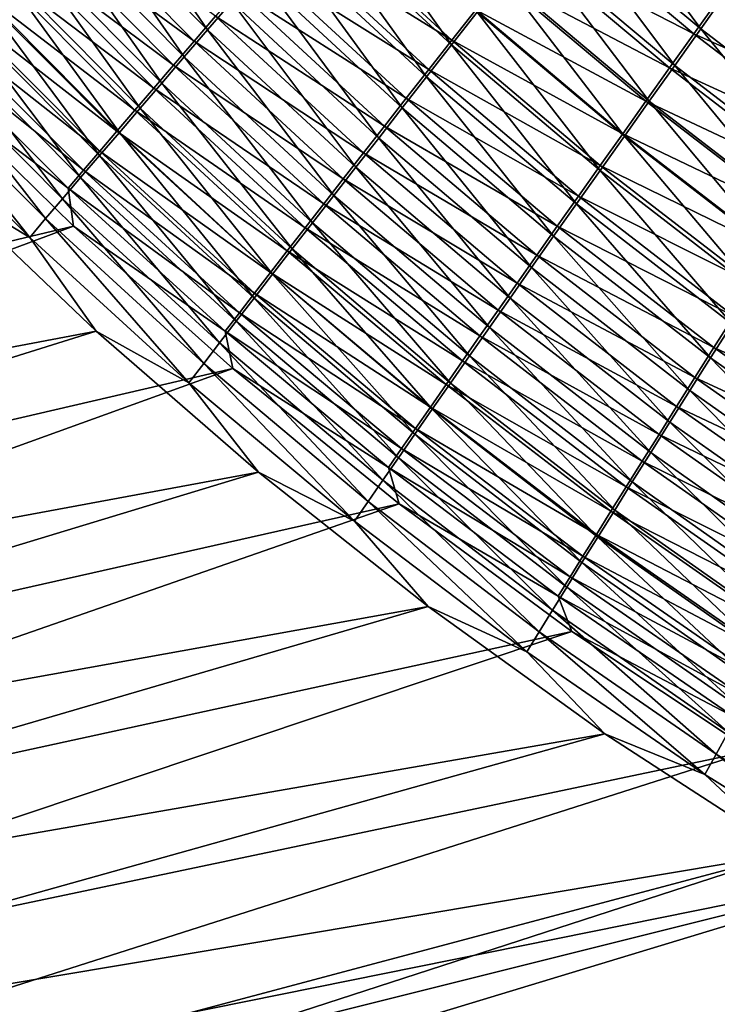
# Model space of a CAD drawing. Header units: metres. Extents: x -900 to 900, y -400 to 400.
# Tile 32 of 249: x -552 to -522, y -266 to -224. Entities that reach past the tile are written whole.
import ezdxf

# ---------------------------------------------------------------- set-up
doc = ezdxf.new("R2010")
doc.units = ezdxf.units.M

msp = doc.modelspace()

# ---------------------------------------------------------------- linework, layer by layer
at = {"layer": 'top'}
for points in [[(-543.655701, -224.849289, -475.758331), (-549.667542, -218.774902, -476.029633), (-548.591187, -217.648407, -477.468811)], [(-543.655701, -224.849289, -475.758331), (-548.591187, -217.648407, -477.468811), (-542.632263, -223.666428, -477.224976)], [(-522.771423, -224.80394, -485.672852), (-528.808105, -219.758362, -485.785461), (-527.618103, -218.252213, -486.796753)], [(-527.618103, -218.252213, -486.796753), (-521.646057, -223.224533, -486.709045), (-522.771423, -224.80394, -485.672852)], [(-544.64502, -225.994431, -474.238678), (-550.709045, -219.866409, -474.538147), (-549.667542, -218.774902, -476.029633)], [(-544.64502, -225.994431, -474.238678), (-549.667542, -218.774902, -476.029633), (-543.655701, -224.849289, -475.758331)], [(-538.222412, -218.586655, -482.530945), (-533.321472, -225.487076, -481.095917), (-539.369812, -219.905991, -481.291565)], [(-533.321472, -225.487076, -481.095917), (-538.222412, -218.586655, -482.530945), (-532.232788, -224.102661, -482.362427)], [(-544.225952, -225.325333, -470.669495), (-550.267029, -219.230759, -470.977997), (-551.189697, -220.198761, -469.463165)], [(-544.225952, -225.325333, -470.669495), (-543.31665, -224.273163, -472.164917), (-550.267029, -219.230759, -470.977997)], [(-533.311829, -225.280457, -477.432587), (-539.354553, -219.706009, -477.641815), (-540.391418, -220.898834, -476.351196)], [(-539.354553, -219.706009, -477.641815), (-533.311829, -225.280457, -477.432587), (-532.30127, -223.996277, -478.695251)], [(-528.808105, -219.758362, -485.785461), (-523.874023, -226.353302, -484.569489), (-529.974792, -221.236649, -484.708557)], [(-523.874023, -226.353302, -484.569489), (-528.808105, -219.758362, -485.785461), (-522.771423, -224.80394, -485.672852)], [(-545.100403, -226.338959, -469.126648), (-551.189697, -220.198761, -469.463165), (-552.075806, -221.129883, -467.903656)], [(-545.598999, -227.100433, -472.66748), (-551.714539, -220.9216, -472.99588), (-550.709045, -219.866409, -474.538147)], [(-545.100403, -226.338959, -469.126648), (-544.225952, -225.325333, -470.669495), (-551.189697, -220.198761, -469.463165)], [(-545.598999, -227.100433, -472.66748), (-550.709045, -219.866409, -474.538147), (-544.64502, -225.994431, -474.238678)], [(-534.381653, -226.837006, -479.769165), (-540.488037, -221.193344, -479.993103), (-539.369812, -219.905991, -481.291565)], [(-539.369812, -219.905991, -481.291565), (-533.321472, -225.487076, -481.095917), (-534.381653, -226.837006, -479.769165)], [(-523.064209, -225.014481, -482.004913), (-529.111267, -219.953018, -482.133423), (-530.199829, -221.33107, -481.04715)], [(-529.111267, -219.953018, -482.133423), (-523.064209, -225.014481, -482.004913), (-522.013123, -223.540604, -483.054932)], [(-546.516418, -228.165909, -471.046448), (-552.682678, -221.939178, -471.404419), (-551.714539, -220.9216, -472.99588)], [(-546.516418, -228.165909, -471.046448), (-551.714539, -220.9216, -472.99588), (-545.598999, -227.100433, -472.66748)], [(-534.294128, -226.530396, -476.114136), (-540.391418, -220.898834, -476.351196), (-541.398193, -222.058548, -475.007202)], [(-534.294128, -226.530396, -476.114136), (-533.311829, -225.280457, -477.432587), (-540.391418, -220.898834, -476.351196)], [(-552.075806, -221.129883, -467.903656), (-552.924194, -222.02301, -466.301697), (-545.939026, -227.312851, -467.538544)], [(-545.939026, -227.312851, -467.538544), (-545.100403, -226.338959, -469.126648), (-552.075806, -221.129883, -467.903656)], [(-535.412109, -228.15094, -478.38382), (-541.575928, -222.447311, -478.637054), (-540.488037, -221.193344, -479.993103)], [(-535.412109, -228.15094, -478.38382), (-540.488037, -221.193344, -479.993103), (-534.381653, -226.837006, -479.769165)], [(-524.092346, -226.457962, -480.89212), (-530.199829, -221.33107, -481.04715), (-531.26355, -222.679321, -479.900604)], [(-524.952515, -227.870697, -483.400146), (-531.116821, -222.685333, -483.567139), (-529.974792, -221.236649, -484.708557)], [(-524.092346, -226.457962, -480.89212), (-523.064209, -225.014481, -482.004913), (-530.199829, -221.33107, -481.04715)], [(-529.974792, -221.236649, -484.708557), (-523.874023, -226.353302, -484.569489), (-524.952515, -227.870697, -483.400146)], [(-546.740784, -228.245865, -465.907562), (-552.924194, -222.02301, -466.301697), (-553.734009, -222.87709, -464.659576)], [(-547.396179, -229.18959, -469.377899), (-553.612366, -222.917953, -469.765961), (-552.682678, -221.939178, -471.404419)], [(-552.924194, -222.02301, -466.301697), (-546.740784, -228.245865, -465.907562), (-545.939026, -227.312851, -467.538544)], [(-547.396179, -229.18959, -469.377899), (-552.682678, -221.939178, -471.404419), (-546.516418, -228.165909, -471.046448)], [(-535.246948, -227.744644, -474.741364), (-541.398193, -222.058548, -475.007202), (-542.373657, -223.183777, -473.611298)], [(-535.246948, -227.744644, -474.741364), (-534.294128, -226.530396, -476.114136), (-541.398193, -222.058548, -475.007202)], [(-536.411621, -229.427322, -476.941406), (-542.632263, -223.666428, -477.224976), (-541.575928, -222.447311, -478.637054)], [(-536.411621, -229.427322, -476.941406), (-541.575928, -222.447311, -478.637054), (-535.412109, -228.15094, -478.38382)], [(-525.096252, -227.869308, -479.717712), (-531.26355, -222.679321, -479.900604), (-532.30127, -223.996277, -478.695251)], [(-531.116821, -222.685333, -483.567139), (-526.005554, -229.354279, -482.166077), (-532.232788, -224.102661, -482.362427)], [(-525.096252, -227.869308, -479.717712), (-524.092346, -226.457962, -480.89212), (-531.26355, -222.679321, -479.900604)], [(-526.005554, -229.354279, -482.166077), (-531.116821, -222.685333, -483.567139), (-524.952515, -227.870697, -483.400146)], [(-547.5047, -229.13681, -464.236115), (-553.734009, -222.87709, -464.659576), (-554.504089, -223.69101, -462.979553)], [(-548.237244, -230.170258, -467.664337), (-554.502563, -223.856796, -468.082947), (-553.612366, -222.917953, -469.765961)], [(-547.5047, -229.13681, -464.236115), (-546.740784, -228.245865, -465.907562), (-553.734009, -222.87709, -464.659576)], [(-548.237244, -230.170258, -467.664337), (-553.612366, -222.917953, -469.765961), (-547.396179, -229.18959, -469.377899)], [(-542.373657, -223.183777, -473.611298), (-543.31665, -224.273163, -472.164917), (-536.169128, -228.921738, -473.315826)], [(-536.169128, -228.921738, -473.315826), (-535.246948, -227.744644, -474.741364), (-542.373657, -223.183777, -473.611298)], [(-522.013123, -223.540604, -483.054932), (-523.064209, -225.014481, -482.004913), (-515.813599, -228.261948, -482.933075)], [(-521.646057, -223.224533, -486.709045), (-516.519897, -229.575806, -485.540649), (-522.771423, -224.80394, -485.672852)], [(-549.038635, -231.106705, -465.908203), (-555.352112, -224.754532, -466.357727), (-554.502563, -223.856796, -468.082947)], [(-548.229797, -229.984558, -462.52652), (-554.504089, -223.69101, -462.979553), (-555.233398, -224.463699, -461.263947)], [(-548.229797, -229.984558, -462.52652), (-547.5047, -229.13681, -464.236115), (-554.504089, -223.69101, -462.979553)], [(-549.038635, -231.106705, -465.908203), (-554.502563, -223.856796, -468.082947), (-548.237244, -230.170258, -467.664337)], [(-537.379028, -230.664627, -475.443542), (-543.655701, -224.849289, -475.758331), (-542.632263, -223.666428, -477.224976)], [(-537.379028, -230.664627, -475.443542), (-542.632263, -223.666428, -477.224976), (-536.411621, -229.427322, -476.941406)], [(-537.05957, -230.060196, -471.838989), (-543.31665, -224.273163, -472.164917), (-544.225952, -225.325333, -470.669495)], [(-543.31665, -224.273163, -472.164917), (-537.05957, -230.060196, -471.838989), (-536.169128, -228.921738, -473.315826)], [(-527.031982, -230.802353, -480.868896), (-533.321472, -225.487076, -481.095917), (-532.232788, -224.102661, -482.362427)], [(-532.30127, -223.996277, -478.695251), (-533.311829, -225.280457, -477.432587), (-526.074768, -229.246902, -478.483215)], [(-526.074768, -229.246902, -478.483215), (-525.096252, -227.869308, -479.717712), (-532.30127, -223.996277, -478.695251)], [(-526.005554, -229.354279, -482.166077), (-527.031982, -230.802353, -480.868896), (-532.232788, -224.102661, -482.362427)], [(-549.799255, -231.997696, -464.11203), (-556.160034, -225.610062, -464.592743), (-555.352112, -224.754532, -466.357727)], [(-555.233398, -224.463699, -461.263947), (-555.920959, -225.194046, -459.515015), (-548.9151, -230.787933, -460.781128)], [(-549.799255, -231.997696, -464.11203), (-555.352112, -224.754532, -466.357727), (-549.038635, -231.106705, -465.908203)], [(-548.9151, -230.787933, -460.781128), (-548.229797, -229.984558, -462.52652), (-555.233398, -224.463699, -461.263947)], [(-555.920959, -225.194046, -459.515015), (-555.785889, -226.832245, -457.716919), (-549.55957, -231.545776, -459.00235)], [(-555.920959, -225.194046, -459.515015), (-549.55957, -231.545776, -459.00235), (-548.9151, -230.787933, -460.781128)], [(-538.31311, -231.861298, -473.891815), (-544.64502, -225.994431, -474.238678), (-543.655701, -224.849289, -475.758331)], [(-538.31311, -231.861298, -473.891815), (-543.655701, -224.849289, -475.758331), (-537.379028, -230.664627, -475.443542)], [(-516.799927, -229.802521, -481.854828), (-523.064209, -225.014481, -482.004913), (-524.092346, -226.457962, -480.89212)], [(-517.554382, -231.19519, -484.407532), (-523.874023, -226.353302, -484.569489), (-522.771423, -224.80394, -485.672852)], [(-523.064209, -225.014481, -482.004913), (-516.799927, -229.802521, -481.854828), (-515.813599, -228.261948, -482.933075)], [(-522.771423, -224.80394, -485.672852), (-516.519897, -229.575806, -485.540649), (-517.554382, -231.19519, -484.407532)], [(-550.518066, -232.84201, -462.27829), (-556.925232, -226.422195, -462.790344), (-556.160034, -225.610062, -464.592743)], [(-550.518066, -232.84201, -462.27829), (-556.160034, -225.610062, -464.592743), (-549.799255, -231.997696, -464.11203)], [(-537.917053, -231.158585, -470.312378), (-544.225952, -225.325333, -470.669495), (-545.100403, -226.338959, -469.126648)], [(-537.917053, -231.158585, -470.312378), (-537.05957, -230.060196, -471.838989), (-544.225952, -225.325333, -470.669495)], [(-533.321472, -225.487076, -481.095917), (-528.030579, -232.213257, -479.510223), (-534.381653, -226.837006, -479.769165)], [(-527.026794, -230.589142, -477.190216), (-533.311829, -225.280457, -477.432587), (-534.294128, -226.530396, -476.114136)], [(-528.030579, -232.213257, -479.510223), (-533.321472, -225.487076, -481.095917), (-527.031982, -230.802353, -480.868896)], [(-533.311829, -225.280457, -477.432587), (-527.026794, -230.589142, -477.190216), (-526.074768, -229.246902, -478.483215)], [(-539.212585, -233.015793, -472.287781), (-545.598999, -227.100433, -472.66748), (-544.64502, -225.994431, -474.238678)], [(-539.212585, -233.015793, -472.287781), (-544.64502, -225.994431, -474.238678), (-538.31311, -231.861298, -473.891815)], [(-551.194031, -233.638458, -460.409454), (-557.646545, -227.189819, -460.952942), (-556.925232, -226.422195, -462.790344)], [(-551.194031, -233.638458, -460.409454), (-556.925232, -226.422195, -462.790344), (-550.518066, -232.84201, -462.27829)], [(-538.74054, -232.215439, -468.737671), (-545.100403, -226.338959, -469.126648), (-545.939026, -227.312851, -467.538544)], [(-538.74054, -232.215439, -468.737671), (-537.917053, -231.158585, -470.312378), (-545.100403, -226.338959, -469.126648)], [(-517.763916, -231.310303, -480.712189), (-524.092346, -226.457962, -480.89212), (-525.096252, -227.869308, -479.717712)], [(-523.874023, -226.353302, -484.569489), (-518.565369, -232.78009, -483.206818), (-524.952515, -227.870697, -483.400146)], [(-517.763916, -231.310303, -480.712189), (-516.799927, -229.802521, -481.854828), (-524.092346, -226.457962, -480.89212)], [(-518.565369, -232.78009, -483.206818), (-523.874023, -226.353302, -484.569489), (-517.554382, -231.19519, -484.407532)], [(-549.333984, -233.161362, -457.154999), (-555.785889, -226.832245, -457.716919), (-609.981384, -247.609665, -352.997192)], [(-555.785889, -226.832245, -457.716919), (-549.333984, -233.161362, -457.154999), (-549.55957, -231.545776, -459.00235)], [(-529.000183, -233.585358, -478.091736), (-535.412109, -228.15094, -478.38382), (-534.381653, -226.837006, -479.769165)], [(-527.951233, -231.894501, -475.840302), (-534.294128, -226.530396, -476.114136), (-535.246948, -227.744644, -474.741364)], [(-534.381653, -226.837006, -479.769165), (-528.030579, -232.213257, -479.510223), (-529.000183, -233.585358, -478.091736)], [(-527.951233, -231.894501, -475.840302), (-527.026794, -230.589142, -477.190216), (-534.294128, -226.530396, -476.114136)], [(-554.930054, -231.374649, -458.79007), (-557.646545, -227.189819, -460.952942), (-551.194031, -233.638458, -460.409454)], [(-540.076355, -234.126633, -470.633209), (-546.516418, -228.165909, -471.046448), (-545.598999, -227.100433, -472.66748)], [(-540.076355, -234.126633, -470.633209), (-545.598999, -227.100433, -472.66748), (-539.212585, -233.015793, -472.287781)], [(-545.939026, -227.312851, -467.538544), (-546.740784, -228.245865, -465.907562), (-539.528931, -233.229523, -467.117157)], [(-539.528931, -233.229523, -467.117157), (-538.74054, -232.215439, -468.737671), (-545.939026, -227.312851, -467.538544)], [(-528.846924, -233.161377, -474.435028), (-535.246948, -227.744644, -474.741364), (-536.169128, -228.921738, -473.315826)], [(-528.846924, -233.161377, -474.435028), (-527.951233, -231.894501, -475.840302), (-535.246948, -227.744644, -474.741364)], [(-518.704285, -232.783386, -479.50647), (-525.096252, -227.869308, -479.717712), (-526.074768, -229.246902, -478.483215)], [(-519.551697, -234.328491, -481.939789), (-526.005554, -229.354279, -482.166077), (-524.952515, -227.870697, -483.400146)], [(-518.704285, -232.783386, -479.50647), (-517.763916, -231.310303, -480.712189), (-525.096252, -227.869308, -479.717712)], [(-524.952515, -227.870697, -483.400146), (-518.565369, -232.78009, -483.206818), (-519.551697, -234.328491, -481.939789)], [(-540.281433, -234.199585, -465.453308), (-546.740784, -228.245865, -465.907562), (-547.5047, -229.13681, -464.236115)], [(-540.903381, -235.192474, -468.930511), (-547.396179, -229.18959, -469.377899), (-546.516418, -228.165909, -471.046448)], [(-546.740784, -228.245865, -465.907562), (-540.281433, -234.199585, -465.453308), (-539.528931, -233.229523, -467.117157)], [(-540.903381, -235.192474, -468.930511), (-546.516418, -228.165909, -471.046448), (-540.076355, -234.126633, -470.633209)], [(-529.939697, -234.916977, -476.615112), (-536.411621, -229.427322, -476.941406), (-535.412109, -228.15094, -478.38382)], [(-529.939697, -234.916977, -476.615112), (-535.412109, -228.15094, -478.38382), (-529.000183, -233.585358, -478.091736)], [(-536.169128, -228.921738, -473.315826), (-537.05957, -230.060196, -471.838989), (-529.712769, -234.388199, -472.976044)], [(-529.712769, -234.388199, -472.976044), (-528.846924, -233.161377, -474.435028), (-536.169128, -228.921738, -473.315826)], [(-541.692566, -236.212021, -467.182281), (-548.237244, -230.170258, -467.664337), (-547.396179, -229.18959, -469.377899)], [(-540.996948, -235.12442, -463.748596), (-547.5047, -229.13681, -464.236115), (-548.229797, -229.984558, -462.52652)], [(-540.996948, -235.12442, -463.748596), (-540.281433, -234.199585, -465.453308), (-547.5047, -229.13681, -464.236115)], [(-541.692566, -236.212021, -467.182281), (-547.396179, -229.18959, -469.377899), (-540.903381, -235.192474, -468.930511)], [(-527.031982, -230.802353, -480.868896), (-526.005554, -229.354279, -482.166077), (-520.512085, -235.838593, -480.608124)], [(-526.074768, -229.246902, -478.483215), (-527.026794, -230.589142, -477.190216), (-519.619995, -234.220062, -478.239227)], [(-519.619995, -234.220062, -478.239227), (-518.704285, -232.783386, -479.50647), (-526.074768, -229.246902, -478.483215)], [(-520.512085, -235.838593, -480.608124), (-526.005554, -229.354279, -482.166077), (-519.551697, -234.328491, -481.939789)], [(-530.847839, -236.206482, -475.082031), (-537.379028, -230.664627, -475.443542), (-536.411621, -229.427322, -476.941406)], [(-530.847839, -236.206482, -475.082031), (-536.411621, -229.427322, -476.941406), (-529.939697, -234.916977, -476.615112)], [(-542.443054, -237.18399, -465.391144), (-549.038635, -231.106705, -465.908203), (-548.237244, -230.170258, -467.664337)], [(-541.674622, -236.002777, -462.005493), (-548.229797, -229.984558, -462.52652), (-548.9151, -230.787933, -460.781128)], [(-542.443054, -237.18399, -465.391144), (-548.237244, -230.170258, -467.664337), (-541.692566, -236.212021, -467.182281)], [(-541.674622, -236.002777, -462.005493), (-540.996948, -235.12442, -463.748596), (-548.229797, -229.984558, -462.52652)], [(-530.547668, -235.573425, -471.464874), (-537.05957, -230.060196, -471.838989), (-537.917053, -231.158585, -470.312378)], [(-537.05957, -230.060196, -471.838989), (-530.547668, -235.573425, -471.464874), (-529.712769, -234.388199, -472.976044)], [(-520.51001, -235.618637, -476.91217), (-527.026794, -230.589142, -477.190216), (-527.951233, -231.894501, -475.840302)], [(-527.026794, -230.589142, -477.190216), (-520.51001, -235.618637, -476.91217), (-519.619995, -234.220062, -478.239227)], [(-548.9151, -230.787933, -460.781128), (-549.55957, -231.545776, -459.00235), (-542.313477, -236.83342, -460.226471)], [(-542.313477, -236.83342, -460.226471), (-541.674622, -236.002777, -462.005493), (-548.9151, -230.787933, -460.781128)], [(-531.72345, -237.452209, -473.49411), (-538.31311, -231.861298, -473.891815), (-537.379028, -230.664627, -475.443542)], [(-531.72345, -237.452209, -473.49411), (-537.379028, -230.664627, -475.443542), (-530.847839, -236.206482, -475.082031)], [(-521.445435, -237.308609, -479.213593), (-528.030579, -232.213257, -479.510223), (-527.031982, -230.802353, -480.868896)], [(-521.445435, -237.308609, -479.213593), (-527.031982, -230.802353, -480.868896), (-520.512085, -235.838593, -480.608124)], [(-554.930054, -231.374649, -458.79007), (-548.371521, -237.613037, -458.179504), (-611.74292, -249.608124, -354.386108)], [(-548.371521, -237.613037, -458.179504), (-554.930054, -231.374649, -458.79007), (-551.194031, -233.638458, -460.409454)], [(-543.153748, -238.107071, -463.559692), (-549.799255, -231.997696, -464.11203), (-549.038635, -231.106705, -465.908203)], [(-543.153748, -238.107071, -463.559692), (-549.038635, -231.106705, -465.908203), (-542.443054, -237.18399, -465.391144)], [(-531.350464, -236.715454, -469.903107), (-537.917053, -231.158585, -470.312378), (-538.74054, -232.215439, -468.737671)], [(-531.350464, -236.715454, -469.903107), (-530.547668, -235.573425, -471.464874), (-537.917053, -231.158585, -470.312378)], [(-549.55957, -231.545776, -459.00235), (-549.333984, -233.161362, -457.154999), (-542.912537, -237.615143, -458.413971)], [(-549.55957, -231.545776, -459.00235), (-542.912537, -237.615143, -458.413971), (-542.313477, -236.83342, -460.226471)], [(-532.56543, -238.652512, -471.853058), (-539.212585, -233.015793, -472.287781), (-538.31311, -231.861298, -473.891815)], [(-532.56543, -238.652512, -471.853058), (-538.31311, -231.861298, -473.891815), (-531.72345, -237.452209, -473.49411)], [(-543.82373, -238.97998, -461.690491), (-550.518066, -232.84201, -462.27829), (-549.799255, -231.997696, -464.11203)], [(-543.82373, -238.97998, -461.690491), (-549.799255, -231.997696, -464.11203), (-543.153748, -238.107071, -463.559692)], [(-532.120117, -237.812775, -468.292511), (-538.74054, -232.215439, -468.737671), (-539.528931, -233.229523, -467.117157)], [(-532.120117, -237.812775, -468.292511), (-531.350464, -236.715454, -469.903107), (-538.74054, -232.215439, -468.737671)], [(-528.030579, -232.213257, -479.510223), (-522.350708, -238.736771, -477.757965), (-529.000183, -233.585358, -478.091736)], [(-521.373169, -236.977402, -475.526947), (-527.951233, -231.894501, -475.840302), (-528.846924, -233.161377, -474.435028)], [(-522.350708, -238.736771, -477.757965), (-528.030579, -232.213257, -479.510223), (-521.445435, -237.308609, -479.213593)], [(-521.373169, -236.977402, -475.526947), (-520.51001, -235.618637, -476.91217), (-527.951233, -231.894501, -475.840302)], [(-544.451965, -239.801422, -459.786163), (-551.194031, -233.638458, -460.409454), (-550.518066, -232.84201, -462.27829)], [(-544.451965, -239.801422, -459.786163), (-550.518066, -232.84201, -462.27829), (-543.82373, -238.97998, -461.690491)], [(-533.37262, -239.805801, -470.160706), (-540.076355, -234.126633, -470.633209), (-539.212585, -233.015793, -472.287781)], [(-533.37262, -239.805801, -470.160706), (-539.212585, -233.015793, -472.287781), (-532.56543, -238.652512, -471.853058)], [(-549.333984, -233.161362, -457.154999), (-609.981384, -247.609665, -352.997192), (-603.340515, -253.29071, -353.127075)], [(-542.586609, -239.195145, -456.507843), (-549.333984, -233.161362, -457.154999), (-603.340515, -253.29071, -353.127075)], [(-549.333984, -233.161362, -457.154999), (-542.586609, -239.195145, -456.507843), (-542.912537, -237.615143, -458.413971)], [(-539.528931, -233.229523, -467.117157), (-540.281433, -234.199585, -465.453308), (-532.855713, -238.864029, -466.635529)], [(-532.855713, -238.864029, -466.635529), (-532.120117, -237.812775, -468.292511), (-539.528931, -233.229523, -467.117157)], [(-522.208496, -238.294708, -474.085266), (-528.846924, -233.161377, -474.435028), (-529.712769, -234.388199, -472.976044)], [(-522.208496, -238.294708, -474.085266), (-521.373169, -236.977402, -475.526947), (-528.846924, -233.161377, -474.435028)], [(-548.371521, -237.613037, -458.179504), (-551.194031, -233.638458, -460.409454), (-544.451965, -239.801422, -459.786163)], [(-523.226624, -240.121307, -476.243011), (-529.939697, -234.916977, -476.615112), (-529.000183, -233.585358, -478.091736)], [(-529.000183, -233.585358, -478.091736), (-522.350708, -238.736771, -477.757965), (-523.226624, -240.121307, -476.243011)], [(-533.556274, -239.867935, -464.934692), (-540.281433, -234.199585, -465.453308), (-540.996948, -235.12442, -463.748596)], [(-534.144043, -240.910629, -468.419617), (-540.903381, -235.192474, -468.930511), (-540.076355, -234.126633, -470.633209)], [(-540.281433, -234.199585, -465.453308), (-533.556274, -239.867935, -464.934692), (-532.855713, -238.864029, -466.635529)], [(-534.144043, -240.910629, -468.419617), (-540.076355, -234.126633, -470.633209), (-533.37262, -239.805801, -470.160706)], [(-529.712769, -234.388199, -472.976044), (-530.547668, -235.573425, -471.464874), (-523.014832, -239.568848, -472.588776)], [(-523.014832, -239.568848, -472.588776), (-522.208496, -238.294708, -474.085266), (-529.712769, -234.388199, -472.976044)], [(-534.878662, -241.965637, -466.632477), (-541.692566, -236.212021, -467.182281), (-540.903381, -235.192474, -468.930511)], [(-534.220947, -240.823181, -463.192657), (-540.996948, -235.12442, -463.748596), (-541.674622, -236.002777, -462.005493)], [(-534.220947, -240.823181, -463.192657), (-533.556274, -239.867935, -464.934692), (-540.996948, -235.12442, -463.748596)], [(-534.878662, -241.965637, -466.632477), (-540.903381, -235.192474, -468.930511), (-534.144043, -240.910629, -468.419617)], [(-524.072205, -241.460434, -474.670471), (-530.847839, -236.206482, -475.082031), (-529.939697, -234.916977, -476.615112)], [(-524.072205, -241.460434, -474.670471), (-529.939697, -234.916977, -476.615112), (-523.226624, -240.121307, -476.243011)], [(-523.791077, -240.798141, -471.039154), (-530.547668, -235.573425, -471.464874), (-531.350464, -236.715454, -469.903107)], [(-530.547668, -235.573425, -471.464874), (-523.791077, -240.798141, -471.039154), (-523.014832, -239.568848, -472.588776)], [(-534.848755, -241.728455, -461.411987), (-541.674622, -236.002777, -462.005493), (-542.313477, -236.83342, -460.226471)], [(-534.848755, -241.728455, -461.411987), (-534.220947, -240.823181, -463.192657), (-541.674622, -236.002777, -462.005493)], [(-535.575684, -242.969467, -464.802032), (-542.443054, -237.18399, -465.391144), (-541.692566, -236.212021, -467.182281)], [(-535.575684, -242.969467, -464.802032), (-541.692566, -236.212021, -467.182281), (-534.878662, -241.965637, -466.632477)], [(-524.88623, -242.752411, -473.042084), (-531.72345, -237.452209, -473.49411), (-530.847839, -236.206482, -475.082031)], [(-524.88623, -242.752411, -473.042084), (-530.847839, -236.206482, -475.082031), (-524.072205, -241.460434, -474.670471)], [(-542.313477, -236.83342, -460.226471), (-542.912537, -237.615143, -458.413971), (-535.438965, -242.582474, -459.595245)], [(-535.438965, -242.582474, -459.595245), (-534.848755, -241.728455, -461.411987), (-542.313477, -236.83342, -460.226471)], [(-524.536255, -241.980911, -469.43808), (-531.350464, -236.715454, -469.903107), (-532.120117, -237.812775, -468.292511)], [(-524.536255, -241.980911, -469.43808), (-523.791077, -240.798141, -471.039154), (-531.350464, -236.715454, -469.903107)], [(-536.234009, -243.920761, -462.93103), (-543.153748, -238.107071, -463.559692), (-542.443054, -237.18399, -465.391144)], [(-536.234009, -243.920761, -462.93103), (-542.443054, -237.18399, -465.391144), (-535.575684, -242.969467, -464.802032)], [(-515.473999, -243.591385, -477.37973), (-522.350708, -238.736771, -477.757965), (-521.445435, -237.308609, -479.213593)], [(-514.570435, -241.765381, -475.171387), (-521.373169, -236.977402, -475.526947), (-522.208496, -238.294708, -474.085266)], [(-611.74292, -249.608124, -354.386108), (-548.371521, -237.613037, -458.179504), (-605.065979, -255.353897, -354.480194)], [(-548.371521, -237.613037, -458.179504), (-541.500916, -243.586349, -457.481049), (-605.065979, -255.353897, -354.480194)], [(-541.500916, -243.586349, -457.481049), (-548.371521, -237.613037, -458.179504), (-544.451965, -239.801422, -459.786163)], [(-542.912537, -237.615143, -458.413971), (-542.586609, -239.195145, -456.507843), (-535.990479, -243.383911, -457.745087)], [(-542.912537, -237.615143, -458.413971), (-535.990479, -243.383911, -457.745087), (-535.438965, -242.582474, -459.595245)], [(-525.667664, -243.995438, -471.35965), (-532.56543, -238.652512, -471.853058), (-531.72345, -237.452209, -473.49411)], [(-525.667664, -243.995438, -471.35965), (-531.72345, -237.452209, -473.49411), (-524.88623, -242.752411, -473.042084)], [(-536.852783, -244.81813, -461.022156), (-543.82373, -238.97998, -461.690491), (-543.153748, -238.107071, -463.559692)], [(-536.852783, -244.81813, -461.022156), (-543.153748, -238.107071, -463.559692), (-536.234009, -243.920761, -462.93103)], [(-525.249329, -243.115524, -467.787384), (-532.120117, -237.812775, -468.292511), (-532.855713, -238.864029, -466.635529)], [(-525.249329, -243.115524, -467.787384), (-524.536255, -241.980911, -469.43808), (-532.120117, -237.812775, -468.292511)], [(-515.341919, -243.130615, -473.689087), (-522.208496, -238.294708, -474.085266), (-523.014832, -239.568848, -472.588776)], [(-515.341919, -243.130615, -473.689087), (-514.570435, -241.765381, -475.171387), (-522.208496, -238.294708, -474.085266)], [(-532.855713, -238.864029, -466.635529), (-533.556274, -239.867935, -464.934692), (-525.929321, -244.200546, -466.089661)], [(-526.415283, -245.187805, -469.625122), (-533.37262, -239.805801, -470.160706), (-532.56543, -238.652512, -471.853058)], [(-525.929321, -244.200546, -466.089661), (-525.249329, -243.115524, -467.787384), (-532.855713, -238.864029, -466.635529)], [(-526.415283, -245.187805, -469.625122), (-532.56543, -238.652512, -471.853058), (-525.667664, -243.995438, -471.35965)], [(-522.350708, -238.736771, -477.757965), (-516.282898, -245.026184, -475.822083), (-523.226624, -240.121307, -476.243011)], [(-515.473999, -243.591385, -477.37973), (-516.282898, -245.026184, -475.822083), (-522.350708, -238.736771, -477.757965)], [(-542.586609, -239.195145, -456.507843), (-603.340515, -253.29071, -353.127075), (-596.423035, -258.630585, -353.264374)], [(-535.549744, -244.920593, -455.771301), (-542.586609, -239.195145, -456.507843), (-596.423035, -258.630585, -353.264374)], [(-537.43103, -245.660202, -459.078125), (-544.451965, -239.801422, -459.786163), (-543.82373, -238.97998, -461.690491)], [(-537.43103, -245.660202, -459.078125), (-543.82373, -238.97998, -461.690491), (-536.852783, -244.81813, -461.022156)], [(-542.586609, -239.195145, -456.507843), (-535.549744, -244.920593, -455.771301), (-535.990479, -243.383911, -457.745087)], [(-541.500916, -243.586349, -457.481049), (-544.451965, -239.801422, -459.786163), (-537.43103, -245.660202, -459.078125)], [(-527.128296, -246.328033, -467.841156), (-534.144043, -240.910629, -468.419617), (-533.37262, -239.805801, -470.160706)], [(-527.128296, -246.328033, -467.841156), (-533.37262, -239.805801, -470.160706), (-526.415283, -245.187805, -469.625122)], [(-523.014832, -239.568848, -472.588776), (-523.791077, -240.798141, -471.039154), (-516.085449, -244.449326, -472.150879)], [(-516.085449, -244.449326, -472.150879), (-515.341919, -243.130615, -473.689087), (-523.014832, -239.568848, -472.588776)], [(-526.575439, -245.234619, -464.347626), (-533.556274, -239.867935, -464.934692), (-534.220947, -240.823181, -463.192657)], [(-533.556274, -239.867935, -464.934692), (-526.575439, -245.234619, -464.347626), (-525.929321, -244.200546, -466.089661)], [(-517.062439, -246.412064, -474.205627), (-524.072205, -241.460434, -474.670471), (-523.226624, -240.121307, -476.243011)], [(-523.226624, -240.121307, -476.243011), (-516.282898, -245.026184, -475.822083), (-517.062439, -246.412064, -474.205627)], [(-527.805725, -247.414642, -466.01062), (-534.878662, -241.965637, -466.632477), (-534.144043, -240.910629, -468.419617)], [(-527.186829, -246.216354, -462.563995), (-534.220947, -240.823181, -463.192657), (-534.848755, -241.728455, -461.411987)], [(-527.186829, -246.216354, -462.563995), (-526.575439, -245.234619, -464.347626), (-534.220947, -240.823181, -463.192657)], [(-527.805725, -247.414642, -466.01062), (-534.144043, -240.910629, -468.419617), (-527.128296, -246.328033, -467.841156)], [(-516.799988, -245.719696, -470.558472), (-523.791077, -240.798141, -471.039154), (-524.536255, -241.980911, -469.43808)], [(-523.791077, -240.798141, -471.039154), (-516.799988, -245.719696, -470.558472), (-516.085449, -244.449326, -472.150879)], [(-517.811646, -247.747101, -472.532257), (-524.88623, -242.752411, -473.042084), (-524.072205, -241.460434, -474.670471)], [(-517.062439, -246.412064, -474.205627), (-517.811646, -247.747101, -472.532257), (-524.072205, -241.460434, -474.670471)], [(-527.762573, -247.144394, -460.741486), (-534.848755, -241.728455, -461.411987), (-535.438965, -242.582474, -459.595245)], [(-527.762573, -247.144394, -460.741486), (-527.186829, -246.216354, -462.563995), (-534.848755, -241.728455, -461.411987)], [(-528.446655, -248.446228, -464.136414), (-535.575684, -242.969467, -464.802032), (-534.878662, -241.965637, -466.632477)], [(-528.446655, -248.446228, -464.136414), (-534.878662, -241.965637, -466.632477), (-527.805725, -247.414642, -466.01062)], [(-517.484558, -246.939926, -468.913727), (-524.536255, -241.980911, -469.43808), (-525.249329, -243.115524, -467.787384)], [(-517.484558, -246.939926, -468.913727), (-516.799988, -245.719696, -470.558472), (-524.536255, -241.980911, -469.43808)], [(-535.438965, -242.582474, -459.595245), (-535.990479, -243.383911, -457.745087), (-528.301941, -248.017349, -458.882874)], [(-528.301941, -248.017349, -458.882874), (-527.762573, -247.144394, -460.741486), (-535.438965, -242.582474, -459.595245)], [(-529.050293, -249.421326, -462.221405), (-536.234009, -243.920761, -462.93103), (-535.575684, -242.969467, -464.802032)], [(-529.050293, -249.421326, -462.221405), (-535.575684, -242.969467, -464.802032), (-528.446655, -248.446228, -464.136414)], [(-518.138184, -248.108276, -467.218506), (-525.249329, -243.115524, -467.787384), (-525.929321, -244.200546, -466.089661)], [(-518.529297, -249.029388, -470.803864), (-525.667664, -243.995438, -471.35965), (-524.88623, -242.752411, -473.042084)], [(-518.138184, -248.108276, -467.218506), (-517.484558, -246.939926, -468.913727), (-525.249329, -243.115524, -467.787384)], [(-518.529297, -249.029388, -470.803864), (-524.88623, -242.752411, -473.042084), (-517.811646, -247.747101, -472.532257)], [(-535.990479, -243.383911, -457.745087), (-535.549744, -244.920593, -455.771301), (-528.804016, -248.833862, -456.990875)], [(-535.990479, -243.383911, -457.745087), (-528.804016, -248.833862, -456.990875), (-528.301941, -248.017349, -458.882874)], [(-605.065979, -255.353897, -354.480194), (-541.500916, -243.586349, -457.481049), (-598.109863, -260.761414, -354.577484)], [(-541.500916, -243.586349, -457.481049), (-534.319763, -249.275711, -456.688751), (-598.109863, -260.761414, -354.577484)], [(-534.319763, -249.275711, -456.688751), (-541.500916, -243.586349, -457.481049), (-537.43103, -245.660202, -459.078125)], [(-529.615662, -250.338501, -460.268433), (-536.852783, -244.81813, -461.022156), (-536.234009, -243.920761, -462.93103)], [(-529.615662, -250.338501, -460.268433), (-536.234009, -243.920761, -462.93103), (-529.050293, -249.421326, -462.221405)], [(-525.929321, -244.200546, -466.089661), (-526.575439, -245.234619, -464.347626), (-518.759949, -249.223236, -465.475616)], [(-519.214478, -250.257111, -469.022491), (-526.415283, -245.187805, -469.625122), (-525.667664, -243.995438, -471.35965)], [(-518.759949, -249.223236, -465.475616), (-518.138184, -248.108276, -467.218506), (-525.929321, -244.200546, -466.089661)], [(-519.214478, -250.257111, -469.022491), (-525.667664, -243.995438, -471.35965), (-518.529297, -249.029388, -470.803864)], [(-535.549744, -244.920593, -455.771301), (-596.423035, -258.630585, -353.264374), (-589.249451, -263.618164, -353.408813)], [(-528.229431, -250.324661, -454.941284), (-535.549744, -244.920593, -455.771301), (-589.249451, -263.618164, -353.408813)], [(-530.141907, -251.196289, -458.280426), (-537.43103, -245.660202, -459.078125), (-536.852783, -244.81813, -461.022156)], [(-530.141907, -251.196289, -458.280426), (-536.852783, -244.81813, -461.022156), (-529.615662, -250.338501, -460.268433)], [(-535.549744, -244.920593, -455.771301), (-528.229431, -250.324661, -454.941284), (-528.804016, -248.833862, -456.990875)], [(-519.866272, -251.428696, -467.190979), (-527.128296, -246.328033, -467.841156), (-526.415283, -245.187805, -469.625122)], [(-519.866272, -251.428696, -467.190979), (-526.415283, -245.187805, -469.625122), (-519.214478, -250.257111, -469.022491)], [(-519.349121, -250.283371, -463.687897), (-526.575439, -245.234619, -464.347626), (-527.186829, -246.216354, -462.563995)], [(-526.575439, -245.234619, -464.347626), (-519.349121, -250.283371, -463.687897), (-518.759949, -249.223236, -465.475616)], [(-534.319763, -249.275711, -456.688751), (-537.43103, -245.660202, -459.078125), (-530.141907, -251.196289, -458.280426)], [(-520.483826, -252.542587, -465.312408), (-527.805725, -247.414642, -466.01062), (-527.128296, -246.328033, -467.841156)], [(-519.904846, -251.287231, -461.858215), (-527.186829, -246.216354, -462.563995), (-527.762573, -247.144394, -460.741486)], [(-519.904846, -251.287231, -461.858215), (-519.349121, -250.283371, -463.687897), (-527.186829, -246.216354, -462.563995)], [(-520.483826, -252.542587, -465.312408), (-527.128296, -246.328033, -467.841156), (-519.866272, -251.428696, -467.190979)], [(-520.426392, -252.233383, -459.989532), (-527.762573, -247.144394, -460.741486), (-528.301941, -248.017349, -458.882874)], [(-520.426392, -252.233383, -459.989532), (-519.904846, -251.287231, -461.858215), (-527.762573, -247.144394, -460.741486)], [(-521.066345, -253.597305, -463.389771), (-528.446655, -248.446228, -464.136414), (-527.805725, -247.414642, -466.01062)], [(-521.066345, -253.597305, -463.389771), (-527.805725, -247.414642, -466.01062), (-520.483826, -252.542587, -465.312408)], [(-528.301941, -248.017349, -458.882874), (-528.804016, -248.833862, -456.990875), (-520.912964, -253.120361, -458.084686)], [(-520.912964, -253.120361, -458.084686), (-520.426392, -252.233383, -459.989532), (-528.301941, -248.017349, -458.882874)], [(-521.612976, -254.591324, -461.426147), (-529.050293, -249.421326, -462.221405), (-528.446655, -248.446228, -464.136414)], [(-521.612976, -254.591324, -461.426147), (-528.446655, -248.446228, -464.136414), (-521.066345, -253.597305, -463.389771)], [(-528.804016, -248.833862, -456.990875), (-528.229431, -250.324661, -454.941284), (-521.36377, -253.946762, -456.146606)], [(-528.804016, -248.833862, -456.990875), (-521.36377, -253.946762, -456.146606), (-520.912964, -253.120361, -458.084686)], [(-598.109863, -260.761414, -354.577484), (-534.319763, -249.275711, -456.688751), (-590.890991, -265.817963, -354.677704)], [(-534.319763, -249.275711, -456.688751), (-526.829712, -254.661621, -455.796265), (-590.890991, -265.817963, -354.677704)], [(-526.829712, -254.661621, -455.796265), (-534.319763, -249.275711, -456.688751), (-530.141907, -251.196289, -458.280426)], [(-522.122864, -255.523132, -459.424561), (-529.615662, -250.338501, -460.268433), (-529.050293, -249.421326, -462.221405)], [(-522.122864, -255.523132, -459.424561), (-529.050293, -249.421326, -462.221405), (-521.612976, -254.591324, -461.426147)], [(-528.229431, -250.324661, -454.941284), (-589.249451, -263.618164, -353.408813), (-581.840393, -268.242249, -353.560028)], [(-520.639526, -255.390823, -454.014771), (-528.229431, -250.324661, -454.941284), (-581.840393, -268.242249, -353.560028)], [(-522.595215, -256.391205, -457.388031), (-530.141907, -251.196289, -458.280426), (-529.615662, -250.338501, -460.268433)], [(-522.595215, -256.391205, -457.388031), (-529.615662, -250.338501, -460.268433), (-522.122864, -255.523132, -459.424561)], [(-528.229431, -250.324661, -454.941284), (-520.639526, -255.390823, -454.014771), (-521.36377, -253.946762, -456.146606)], [(-526.829712, -254.661621, -455.796265), (-530.141907, -251.196289, -458.280426), (-522.595215, -256.391205, -457.388031)], [(-590.890991, -265.817963, -354.677704), (-526.829712, -254.661621, -455.796265), (-583.426514, -270.51178, -354.780487)], [(-526.829712, -254.661621, -455.796265), (-519.031982, -259.722626, -454.795502), (-583.426514, -270.51178, -354.780487)], [(-519.031982, -259.722626, -454.795502), (-526.829712, -254.661621, -455.796265), (-522.595215, -256.391205, -457.388031)], [(-514.384888, -260.354065, -458.485687), (-522.122864, -255.523132, -459.424561), (-521.612976, -254.591324, -461.426147)], [(-520.639526, -255.390823, -454.014771), (-581.840393, -268.242249, -353.560028), (-574.216492, -272.491699, -353.717712)], [(-512.807922, -260.096436, -452.990753), (-520.639526, -255.390823, -454.014771), (-574.216492, -272.491699, -353.717712)], [(-514.801636, -261.226379, -456.396057), (-522.595215, -256.391205, -457.388031), (-522.122864, -255.523132, -459.424561)], [(-514.801636, -261.226379, -456.396057), (-522.122864, -255.523132, -459.424561), (-514.384888, -260.354065, -458.485687)], [(-519.031982, -259.722626, -454.795502), (-522.595215, -256.391205, -457.388031), (-514.801636, -261.226379, -456.396057)], [(-583.426514, -270.51178, -354.780487), (-519.031982, -259.722626, -454.795502), (-575.734253, -274.83194, -354.885468)], [(-519.031982, -259.722626, -454.795502), (-571.808411, -276.848724, -354.93869), (-575.734253, -274.83194, -354.885468)], [(-519.031982, -259.722626, -454.795502), (-510.928345, -264.434814, -453.677765), (-571.808411, -276.848724, -354.93869)], [(-574.216492, -272.491699, -353.717712), (-570.330322, -274.472473, -353.798859), (-512.807922, -260.096436, -452.990753)], [(-570.330322, -274.472473, -353.798859), (-566.398193, -276.355377, -353.8815), (-512.807922, -260.096436, -452.990753)], [(-512.807922, -260.096436, -452.990753), (-566.398193, -276.355377, -353.8815), (-504.763855, -264.418213, -451.868317)], [(-510.928345, -264.434814, -453.677765), (-567.832458, -278.768463, -354.992371), (-571.808411, -276.848724, -354.93869)], [(-567.832458, -278.768463, -354.992371), (-510.928345, -264.434814, -453.677765), (-563.808838, -280.589996, -355.046387)], [(-566.398193, -276.355377, -353.8815), (-562.422607, -278.139069, -353.965607), (-504.763855, -264.418213, -451.868317)], [(-510.928345, -264.434814, -453.677765), (-502.52182, -268.770874, -452.434357), (-563.808838, -280.589996, -355.046387)], [(-504.763855, -264.418213, -451.868317), (-562.422607, -278.139069, -353.965607), (-558.406189, -279.822113, -354.051086)], [(-558.406189, -279.822113, -354.051086), (-496.536621, -268.332825, -450.646637), (-504.763855, -264.418213, -451.868317)]]:
    msp.add_3dface(points, dxfattribs=at)

doc.saveas('drawing.dxf')
